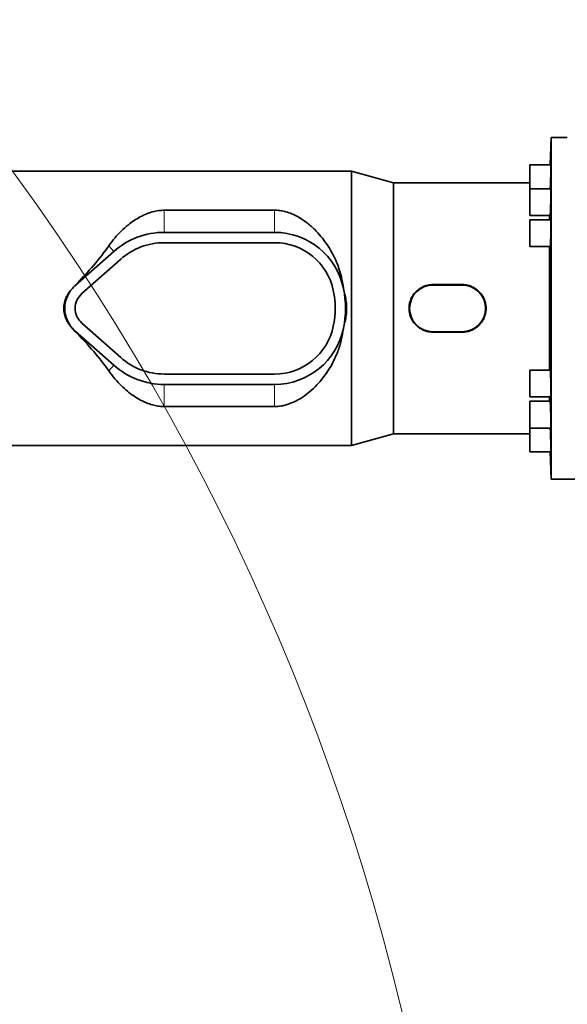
# Model space of a CAD drawing. Header units: millimetres. Extents: x 0 to 14900, y 0 to 10500.
# Tile 21 of 58: x 4028 to 4403, y 6183 to 6858. Entities that reach past the tile are written whole.
import ezdxf

# ---------------------------------------------------------------- set-up
doc = ezdxf.new("R2010")
doc.units = ezdxf.units.MM
doc.header["$LTSCALE"] = 25
doc.styles.add('SLDTEXTSTYLE0', font='TXT', dxfattribs={"width": 0.605})
doc.dimstyles.new('SLDDIMSTYLE0', dxfattribs={"dimtxt": 87.5, "dimasz": 87.5, "dimexe": 0, "dimexo": 0.0625, "dimgap": 21.875, "dimtad": 1, "dimdec": 0, "dimrnd": 1e-09, "dimzin": 12, "dimdsep": 46, "dimtxsty": 'SLDTEXTSTYLE0', "dimsah": 1, "dimcen": 0.09, "dimadec": 0, "dimazin": 3, "dimtfac": 1, "dimtofl": 0, "dimtmove": 0, "dimatfit": 3, "dimfxl": 1, "dimfrac": 2, "dimtolj": 1, "dimtzin": 12, "dimarcsym": 0})

# ---------------------------------------------------------------- blocks, each defined once
blk = doc.blocks.new('_D_5')
at = {"color": 7, "linetype": 'Continuous', "lineweight": 0}
for p, q in [((3807.99, 8065.25), (7066.98, 8065.25)), ((7029.48, 8065.25), (7029.48, 4545.24)), ((3838.89, 4545.24), (7066.98, 4545.24))]:
    blk.add_line(p, q, dxfattribs=at)
at = {"color": 7, "linetype": 'Continuous', "lineweight": 18}
for points in [[(7029.48, 8065.25), (7016.98, 7977.75), (7041.98, 7977.75)], [(7029.48, 4545.24), (7041.98, 4632.74), (7016.98, 4632.74)]]:
    blk.add_solid(points, dxfattribs=at)
at = {"color": 7, "linetype": 'Continuous', "lineweight": 18, "insert": (6916.69, 6171.57), "char_height": 87.5, "attachment_point": 1, "rotation": 90, "style": 'SLDTEXTSTYLE0'}
blk.add_mtext('3520', dxfattribs=at)

msp = doc.modelspace()

# ---------------------------------------------------------------- linework, layer by layer
at = {"color": 7, "linetype": 'Continuous', "lineweight": 35}
for p, q in [((4392.4050566, 6777.2433282), (4391.7538058, 6758.5939448)), ((4403.4923585, 6777.2433282), (4392.4050566, 6777.2433282)), ((4392.4050566, 6543.2433282), (4392.4050566, 6777.2433282)), ((4255.6452905, 6754.2433282), (4011.9923585, 6754.2433282)), ((4284.4923585, 6746.2433282), (4255.6452905, 6754.2433282)), ((4255.6452905, 6566.2433282), (4255.6452905, 6754.2433282)), ((4392.2356909, 6758.5939448), (4377.9050566, 6758.5939448)), ((4377.9050566, 6758.5939448), (4377.9050566, 6742.2253267)), ((4377.9050566, 6746.2433282), (4284.4923585, 6746.2433282)), ((4284.4923585, 6574.2433282), (4284.4923585, 6746.2433282)), ((4392.2356909, 6742.2253267), (4377.9050566, 6742.2253267)), ((4377.9050566, 6742.2253267), (4377.9050566, 6723.9253267)), ((4203.0882765, 6727.4829614), (4127.4923585, 6727.4829614)), ((4377.9050566, 6723.9253267), (4391.6981971, 6723.9253267)), ((4392.2356909, 6720.8933282), (4377.9050566, 6720.8933282)), ((4377.9050566, 6720.8933282), (4377.9050566, 6702.5933282)), ((4391.3225128, 6720.8933282), (4391.3225128, 6723.9253267)), ((4203.0882765, 6712.3433282), (4127.4923585, 6712.3433282)), ((4092.9418322, 6699.2391117), (4066.3313059, 6675.6620065)), ((4203.0882765, 6705.2433282), (4127.4923585, 6705.2433282)), ((4377.9050566, 6702.5933282), (4391.7677648, 6702.5933282)), ((4391.3225128, 6617.8933282), (4391.3225128, 6702.5933282)), ((4097.6502533, 6693.9249071), (4071.039727, 6670.3478019)), ((4250.2168714, 6673.8634124), (4250.2052411, 6673.9181225)), ((4331.4923585, 6676.528636), (4311.4923585, 6676.528636)), ((4331.4923585, 6676.2433282), (4311.4923585, 6676.2433282)), ((4064.5858664, 6646.5685339), (4066.2234155, 6644.7028784)), ((4071.039727, 6650.1388546), (4097.6502533, 6626.5617494)), ((4250.2052411, 6646.5685339), (4250.2168714, 6646.6232441)), ((4066.3313059, 6644.8246499), (4092.9418322, 6621.2475447)), ((4311.4923585, 6644.2433282), (4331.4923585, 6644.2433282)), ((4311.4923585, 6643.9580204), (4331.4923585, 6643.9580204)), ((4127.4923585, 6615.2433282), (4203.0882765, 6615.2433282)), ((4391.767968, 6617.8933282), (4377.9050566, 6617.8933282)), ((4377.9050566, 6617.8933282), (4377.9050566, 6599.5933282)), ((4127.4923585, 6608.1433282), (4203.0882765, 6608.1433282)), ((4377.9050566, 6599.5933282), (4392.2356909, 6599.5933282)), ((4391.3225128, 6596.5613298), (4391.3225128, 6599.5933282)), ((4127.4923585, 6593.0036951), (4203.0882765, 6593.0036951)), ((4391.6981899, 6596.5613298), (4377.9050566, 6596.5613298)), ((4377.9050566, 6596.5613298), (4377.9050566, 6578.2613298)), ((4377.9050566, 6578.2613298), (4392.2356909, 6578.2613298)), ((4377.9050566, 6578.2613298), (4377.9050566, 6561.8927116)), ((4255.6452905, 6566.2433282), (4284.4923585, 6574.2433282)), ((4284.4923585, 6574.2433282), (4377.9050566, 6574.2433282)), ((4011.9923585, 6566.2433282), (4255.6452905, 6566.2433282)), ((4377.9050566, 6561.8927116), (4392.2356909, 6561.8927116)), ((4391.7538058, 6561.8927116), (4392.4050566, 6543.2433282)), ((4392.4050566, 6543.2433282), (4420.4923585, 6543.2433282))]:
    msp.add_line(p, q, dxfattribs=at)
at = {"color": 8, "linetype": 'Continuous', "lineweight": 18}
for p, q in [((4127.4923585, 6727.4829614), (4127.4923585, 6712.3433282)), ((4203.0882765, 6727.4829614), (4203.0882765, 6712.3433282)), ((4089.5059748, 6703.1170252), (4092.9418322, 6699.2391117)), ((4066.2234155, 6675.7837781), (4066.3313059, 6675.6620065)), ((4250.2168714, 6673.8634124), (4250.2164591, 6673.8633282)), ((4311.4923585, 6676.528636), (4311.4923585, 6676.2433282)), ((4331.4923585, 6676.528636), (4331.4923585, 6676.2433282)), ((4250.2168714, 6646.6232441), (4250.2164591, 6646.6233282)), ((4066.2234155, 6644.7028784), (4066.3313059, 6644.8246499)), ((4311.4923585, 6643.9580204), (4311.4923585, 6644.2433282)), ((4331.4923585, 6643.9580204), (4331.4923585, 6644.2433282)), ((4089.5059748, 6617.3696312), (4092.9418322, 6621.2475447)), ((4127.4923585, 6593.0036951), (4127.4923585, 6608.1433282)), ((4203.0882765, 6593.0036951), (4203.0882765, 6608.1433282))]:
    msp.add_line(p, q, dxfattribs=at)
at = {"color": 7, "linetype": 'Continuous', "lineweight": 18}
for centre, radius, start, end in [((3757.9923585, 5325.2433282), 2740.01, 5.0785834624, 154.8428782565), ((2729.3307406, 5804.9272938), 1605.01, 2.1580845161, 57.8407629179)]:
    msp.add_arc(centre, radius, start, end, dxfattribs=at)
at = {"color": 7, "linetype": 'Continuous', "lineweight": 35}
for centre, radius, start, end in [((4127.4923585, 6660.2433282), 52.1, 90, 131.5411588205), ((4203.0882765, 6664.2433282), 48.1, 11.603582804, 90), ((4127.4923585, 6660.2433282), 45, 90, 131.5411588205), ((4203.0882765, 6664.2433282), 41, 11.5369590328, 90), ((4079.9923585, 6660.2433282), 20.6, 138.4077568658, 221.5922431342), ((4079.9923585, 6660.2433282), 20.6, 131.5411588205, 138.4077568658), ((4183.4923585, 6660.2433282), 61, 348.4630409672, 11.5369590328), ((4203.0882765, 6664.2433282), 48.1, 11.5369590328, 11.603582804), ((4183.4923585, 6660.2433282), 68.1, 348.4630409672, 11.5369590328), ((4311.4923585, 6660.2433282), 16, 90, 270), ((4331.4923585, 6660.2433282), 16, 270, 90), ((4079.9923585, 6660.2433282), 13.5, 131.5411588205, 228.4588411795), ((4079.9923585, 6660.2433282), 20.6, 221.5922431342, 228.4588411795), ((4203.0882765, 6656.2433282), 41, 270, 348.4630409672), ((4203.0882765, 6656.2433282), 48.1, 270, 348.396417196), ((4203.0882765, 6656.2433282), 48.1, 348.396417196, 348.4630409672), ((4127.4923585, 6660.2433282), 45, 228.4588411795, 270), ((4127.4923585, 6660.2433282), 52.1, 228.4588411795, 270)]:
    msp.add_arc(centre, radius, start, end, dxfattribs=at)
for major_axis, start_param, end_param in [((129.3922454, 85.1432466), 5.3160567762, 5.6235817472), ((129.3922454, -85.1432466), 0.65960356, 0.967128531)]:
    msp.add_ellipse((3971.1936209, 6660.2433282), major_axis=major_axis, ratio=0.3078429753, start_param=start_param, end_param=end_param, dxfattribs=at)
for points, knots in [([(4391.8082917, 6742.2253267), (4391.8241348, 6742.5261523), (4391.8488181, 6742.9948341), (4391.8920122, 6743.9399015), (4391.9280878, 6744.7985917), (4391.9636449, 6745.7211829), (4391.9986243, 6746.6789755), (4392.0324587, 6747.6815451), (4392.0643734, 6748.7035755), (4392.0872966, 6749.4781383), (4392.1089115, 6750.2497394), (4392.1290727, 6751.0114769), (4392.1479656, 6751.770068), (4392.1652063, 6752.5101879), (4392.1858667, 6753.4647604), (4392.2030242, 6754.3676472), (4392.216278, 6755.1953799), (4392.2268894, 6755.9683108), (4392.2334878, 6756.6529483), (4392.2358984, 6757.2312051), (4392.235521, 6757.7353493), (4392.2310241, 6758.1260668), (4392.2223134, 6758.3873583), (4392.21243, 6758.5574045), (4392.2019857, 6758.5669191), (4392.1955541, 6758.5727782)], [0, 0, 0, 0, 0.06206275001, 0.09669282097, 0.16397151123, 0.19812082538, 0.23276791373, 0.30005205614, 0.33420449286, 0.3688551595, 0.40242970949, 0.43623968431, 0.47032114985, 0.50496221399, 0.53851984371, 0.60631699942, 0.64094062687, 0.67448879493, 0.74224381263, 0.77684948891, 0.81038673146, 0.87811938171, 0.91271317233, 0.94624930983, 1, 1, 1, 1]), ([(4391.6981971, 6723.9431817), (4391.7096769, 6723.9520684), (4391.7281837, 6723.9663947), (4391.7569185, 6724.1473117), (4391.789417, 6724.417029), (4391.8238709, 6724.8145027), (4391.8679988, 6725.4528007), (4391.9040757, 6726.0762058), (4391.9399264, 6726.7950436), (4391.9754259, 6727.5740575), (4392.0100922, 6728.4357746), (4392.0431207, 6729.3583847), (4392.0670182, 6730.0795814), (4392.0897304, 6730.8196365), (4392.1110982, 6731.5714626), (4392.1313181, 6732.341942), (4392.1499825, 6733.1159799), (4392.1726536, 6734.1443625), (4392.191983, 6735.163344), (4392.2075227, 6736.146971), (4392.2204842, 6737.1011166), (4392.2295146, 6738.003392), (4392.2343872, 6738.8305037), (4392.2364882, 6739.6028828), (4392.2344328, 6740.2869643), (4392.228222, 6740.8647013), (4392.219283, 6741.3683826), (4392.2063592, 6741.7586556), (4392.1895527, 6742.0195135), (4392.1726023, 6742.1890274), (4392.1575125, 6742.1982836), (4392.1482311, 6742.203977)], [0, 0, 0, 0, 0.0446451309, 0.0719725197, 0.0984783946, 0.1520277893, 0.1793738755, 0.2325052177, 0.2594735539, 0.2868349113, 0.3399754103, 0.3669486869, 0.3943153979, 0.4208342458, 0.4475390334, 0.4744582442, 0.5018194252, 0.5283256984, 0.5818768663, 0.6092251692, 0.6357235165, 0.689240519, 0.7165742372, 0.7430625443, 0.7965590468, 0.8238819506, 0.8503675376, 0.9038582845, 0.9311778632, 0.9576689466, 1, 1, 1, 1]), ([(4127.4923585, 6727.4829614), (4126.2067962, 6727.4327261), (4123.4537314, 6727.3251462), (4119.3848657, 6726.4456436), (4115.1265059, 6724.99931), (4110.9012206, 6722.9893504), (4106.7522972, 6720.4551809), (4102.4194646, 6717.2466478), (4097.960675, 6713.27878), (4093.4675641, 6708.4783259), (4090.8256613, 6704.9029843), (4089.5059748, 6703.1170252)], [0, 0, 0, 0, 0.0764030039, 0.1636189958, 0.2510276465, 0.3564818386, 0.4623468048, 0.5680867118, 0.7119525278, 0.8561141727, 1, 1, 1, 1]), ([(4250.2052411, 6673.9181225), (4249.7921143, 6676.554407), (4249.0573709, 6681.2430216), (4247.1330129, 6687.6672461), (4244.9469563, 6693.2876321), (4242.1823571, 6698.8849959), (4238.8195143, 6704.3754128), (4234.82113, 6709.672689), (4230.2069715, 6714.6599398), (4224.9541451, 6719.2484886), (4219.7420902, 6722.6927037), (4214.9747928, 6725.031741), (4211.1731422, 6726.3844261), (4207.4668811, 6727.1983398), (4204.8416916, 6727.465652), (4203.3792342, 6727.4800891), (4203.0882765, 6727.4829614)], [0, 0, 0, 0, 0.09878026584, 0.1756800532, 0.2527882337, 0.32974027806, 0.4185159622, 0.50750725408, 0.59631065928, 0.69423697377, 0.79203536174, 0.8478940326, 0.90365487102, 0.94653793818, 0.9893636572, 1, 1, 1, 1]), ([(4391.7677648, 6702.610941), (4391.7814741, 6702.6200587), (4391.8035454, 6702.6347378), (4391.8356477, 6702.8164964), (4391.8622051, 6703.0192533), (4391.8889396, 6703.2844297), (4391.916041, 6703.6120906), (4391.9518485, 6704.1245401), (4391.9871649, 6704.7486077), (4392.0211401, 6705.4681975), (4392.0540291, 6706.247817), (4392.0850406, 6707.1100474), (4392.1134943, 6708.0329961), (4392.1335079, 6708.7544335), (4392.158083, 6709.7410333), (4392.1794954, 6710.7616011), (4392.19725, 6711.7905865), (4392.2125024, 6712.8187362), (4392.223923, 6713.8372519), (4392.2312358, 6714.8203379), (4392.235799, 6715.7739853), (4392.2362247, 6716.6757127), (4392.2324615, 6717.5022758), (4392.2259439, 6718.2741607), (4392.215347, 6718.9577391), (4392.2008481, 6719.5349924), (4392.1838263, 6720.0382357), (4392.1631708, 6720.4280656), (4392.1391848, 6720.6884465), (4392.1161223, 6720.8573255), (4392.0972599, 6720.866257), (4392.0856752, 6720.8717424)], [0, 0, 0, 0, 0.0448266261, 0.0721687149, 0.0986865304, 0.1253900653, 0.1523076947, 0.1796665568, 0.2328072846, 0.259780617, 0.2871473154, 0.3402807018, 0.3672505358, 0.3946139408, 0.4211235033, 0.4746813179, 0.5020330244, 0.5285344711, 0.5820577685, 0.6093947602, 0.6358849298, 0.6893852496, 0.7167101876, 0.7431958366, 0.7966867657, 0.82400652, 0.8504959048, 0.9039941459, 0.9313173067, 0.9578174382, 1, 1, 1, 1]), ([(4066.2234155, 6675.7837781), (4066.1319476, 6675.6903676), (4065.5528759, 6675.0989973), (4065.0279104, 6674.4579297), (4064.5858664, 6673.9181225)], [0, 0, 0, 0, 0.1579560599, 1, 1, 1, 1]), ([(4311.4923585, 6676.528636), (4311.0435871, 6676.5180201), (4310.1428934, 6676.4967138), (4308.7898582, 6676.3230426), (4307.439892, 6676.0421512), (4306.1209329, 6675.6467801), (4304.848325, 6675.1468582), (4303.6283542, 6674.5472438), (4302.4507502, 6673.8413686), (4300.9669956, 6672.7728038), (4299.6203286, 6671.5182748), (4298.4440503, 6670.1070622), (4297.5210181, 6668.784975), (4296.6011712, 6667.1150168), (4295.929986, 6665.3889737), (4295.5104353, 6663.832518), (4295.2705969, 6662.5432208), (4295.1342042, 6661.1925641), (4295.1114187, 6659.819859), (4295.204919, 6658.4592893), (4295.4780444, 6656.6802877), (4295.9685459, 6654.948856), (4296.6675155, 6653.2987297), (4297.2936671, 6652.106404), (4298.0131679, 6650.9731886), (4298.8319456, 6649.8925496), (4300.0444545, 6648.5427301), (4301.4289159, 6647.3440076), (4302.9539932, 6646.3266233), (4304.5654734, 6645.438791), (4306.2885272, 6644.7547284), (4308.0807029, 6644.29698), (4309.6702444, 6644.021275), (4310.8171708, 6643.9814595), (4311.4923585, 6643.9580204)], [0, 0, 0, 0, 0.0261959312, 0.0525757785, 0.079533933, 0.1066909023, 0.1329805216, 0.1594517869, 0.1862024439, 0.213334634, 0.266559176, 0.2935719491, 0.3209768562, 0.3609665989, 0.4049574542, 0.4289474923, 0.4551197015, 0.4814797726, 0.5081321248, 0.5351852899, 0.5610085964, 0.6131758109, 0.6398079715, 0.6657937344, 0.6919562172, 0.7183897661, 0.7451929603, 0.7982815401, 0.8252227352, 0.8525519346, 0.9059624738, 0.9330810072, 0.9606052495, 1, 1, 1, 1]), ([(4331.4923585, 6643.9580204), (4331.94113, 6643.9686363), (4332.8418237, 6643.9899426), (4334.1948589, 6644.1636139), (4335.5448251, 6644.4445052), (4336.8637842, 6644.8398764), (4338.1363921, 6645.3397982), (4339.3563629, 6645.9394129), (4340.5339665, 6646.6452868), (4342.0177235, 6647.7138584), (4343.3643763, 6648.968346), (4344.540688, 6650.3796565), (4345.5923306, 6651.8857522), (4346.4518555, 6653.5260524), (4347.0947725, 6655.2577827), (4347.4633068, 6656.5949975), (4347.7141088, 6657.9434121), (4347.850516, 6659.2940987), (4347.8732972, 6660.666796), (4347.7797993, 6662.0273664), (4347.5066672, 6663.8063745), (4347.016205, 6665.5377627), (4346.3169921, 6667.1883485), (4345.4814115, 6668.7796232), (4344.4501737, 6670.2631835), (4342.9403382, 6671.9437734), (4341.5557888, 6673.1426923), (4340.0307262, 6674.1599949), (4338.4222062, 6675.0464169), (4336.6994163, 6675.729686), (4334.9074175, 6676.1910623), (4333.6477488, 6676.4009168), (4332.505733, 6676.5105553), (4331.8305921, 6676.5226012), (4331.4923585, 6676.528636)], [0, 0, 0, 0, 0.0261968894, 0.0525777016, 0.0795368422, 0.1066948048, 0.1329853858, 0.1594576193, 0.1862092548, 0.2133424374, 0.2665689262, 0.2935826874, 0.3209885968, 0.3741484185, 0.4014450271, 0.4289514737, 0.4551246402, 0.4814856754, 0.5081390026, 0.5351931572, 0.5610174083, 0.6131865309, 0.6398196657, 0.6658290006, 0.7183595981, 0.7451637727, 0.7982542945, 0.825196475, 0.8525266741, 0.9057410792, 0.9330592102, 0.9605844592, 0.9802535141, 1, 1, 1, 1]), ([(4203.0882765, 6593.0036951), (4203.5507059, 6593.0108034), (4205.1279085, 6593.0350475), (4207.7996937, 6593.350303), (4211.695747, 6594.2397446), (4215.995899, 6595.8642706), (4220.9839789, 6598.5521975), (4225.9879164, 6602.075057), (4230.8928263, 6606.495182), (4235.4428652, 6611.5627269), (4239.6264305, 6617.2879313), (4243.3337441, 6623.6880048), (4246.4430687, 6630.7219695), (4248.8951006, 6638.3486876), (4249.7685958, 6643.8290133), (4250.2052411, 6646.5685339)], [0, 0, 0, 0, 0.0169035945, 0.0576528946, 0.0984509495, 0.1662312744, 0.2341930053, 0.323759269, 0.4136481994, 0.5033580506, 0.600349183, 0.6975911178, 0.7944885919, 0.8972683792, 1, 1, 1, 1]), ([(4089.5059748, 6617.3696312), (4090.8560839, 6615.5457622), (4093.5563586, 6611.8979476), (4097.8757335, 6607.322944), (4102.2046518, 6603.414073), (4106.537688, 6600.1523509), (4110.8852564, 6597.5143291), (4115.1864126, 6595.4717471), (4119.1343123, 6594.1059764), (4123.0255384, 6593.276226), (4125.757259, 6593.0173365), (4127.2479765, 6593.0056164), (4127.4923585, 6593.0036951)], [0, 0, 0, 0, 0.14701380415, 0.2940337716, 0.41318262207, 0.53247973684, 0.65144461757, 0.74430653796, 0.83701840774, 0.91128753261, 0.98545684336, 1, 1, 1, 1]), ([(4392.0859724, 6599.6003401), (4392.0909731, 6599.6004135), (4392.1034313, 6599.6005963), (4392.1219825, 6599.6758487), (4392.1414079, 6599.815946), (4392.1591613, 6600.0215882), (4392.1752121, 6600.2865746), (4392.1896816, 6600.6149451), (4392.2022639, 6601.0011457), (4392.2164464, 6601.5876974), (4392.2267511, 6602.2789421), (4392.2329196, 6603.058521), (4392.2363284, 6603.8916817), (4392.2355888, 6604.7981316), (4392.2306715, 6605.7558148), (4392.2230148, 6606.7415786), (4392.2113061, 6607.7610956), (4392.1957434, 6608.7890591), (4392.177702, 6609.816531), (4392.1560665, 6610.8344814), (4392.1312577, 6611.8171737), (4392.1044652, 6612.7708388), (4392.0748874, 6613.6727835), (4392.0431584, 6614.4996135), (4392.0184195, 6615.0786768), (4391.9930218, 6615.6106547), (4391.9667239, 6616.0994138), (4391.9400261, 6616.5341906), (4391.9131578, 6616.9117876), (4391.886328, 6617.2311552), (4391.8593551, 6617.49075), (4391.8187169, 6617.8037997), (4391.7891199, 6617.8353652), (4391.767968, 6617.8579239)], [0, 0, 0, 0, 0.01808364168, 0.04505195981, 0.07241384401, 0.0988974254, 0.12556638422, 0.15252253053, 0.17987212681, 0.20634168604, 0.2598907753, 0.2872256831, 0.31368455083, 0.36721175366, 0.39453516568, 0.420990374, 0.47450985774, 0.50182895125, 0.52828874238, 0.58181722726, 0.60914060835, 0.63561169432, 0.68916289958, 0.71649775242, 0.74298290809, 0.76965317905, 0.79661009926, 0.82395964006, 0.8504562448, 0.87713811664, 0.90410692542, 0.93146879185, 1, 1, 1, 1]), ([(4392.1483229, 6578.2789638), (4392.1580866, 6578.2881187), (4392.1738009, 6578.3028533), (4392.1909806, 6578.4849989), (4392.2033851, 6578.6879699), (4392.2137824, 6578.9532676), (4392.2223367, 6579.2809622), (4392.2288292, 6579.6666243), (4392.2347275, 6580.2525624), (4392.2365073, 6580.9431865), (4392.2340875, 6581.7221292), (4392.2289015, 6582.5547597), (4392.21961, 6583.4607257), (4392.206361, 6584.4180032), (4392.1905527, 6585.4035201), (4392.1710148, 6586.4229367), (4392.1481238, 6587.4508204), (4392.1293622, 6588.2216628), (4392.1092488, 6588.9826298), (4392.0875657, 6589.7403904), (4392.064689, 6590.479806), (4392.0407864, 6591.1954382), (4392.0160925, 6591.880785), (4391.9903607, 6592.5415235), (4391.9554217, 6593.3687719), (4391.9195308, 6594.1160723), (4391.8835827, 6594.76478), (4391.8588793, 6595.1641503), (4391.8301375, 6595.5812568), (4391.795441, 6596.0091317), (4391.7623158, 6596.3079861), (4391.7313451, 6596.4907341), (4391.7119132, 6596.5781854), (4391.7002916, 6596.550823), (4391.6981899, 6596.5458746)], [0, 0, 0, 0, 0.0448762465, 0.0722267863, 0.0987211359, 0.1254012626, 0.1522956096, 0.1796314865, 0.2061139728, 0.2596168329, 0.2869400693, 0.313417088, 0.3669086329, 0.3942257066, 0.4207054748, 0.4742023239, 0.5015217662, 0.5280115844, 0.5546868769, 0.5815759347, 0.6089054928, 0.6354092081, 0.6620984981, 0.6890016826, 0.7163456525, 0.7694693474, 0.7964337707, 0.8237911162, 0.8436339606, 0.8836934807, 0.9312652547, 0.9511046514, 0.9911574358, 1, 1, 1, 1]), ([(4392.1959704, 6561.8998296), (4392.1987416, 6561.8997915), (4392.2056895, 6561.8996959), (4392.2147059, 6561.9741593), (4392.2230802, 6562.1134397), (4392.231425, 6562.3865327), (4392.2357256, 6562.7828694), (4392.2358132, 6563.2950076), (4392.2331228, 6563.8803108), (4392.2262914, 6564.5702802), (4392.2154164, 6565.348624), (4392.2019143, 6566.1807657), (4392.1845673, 6567.0863379), (4392.1636976, 6568.0433309), (4392.1405914, 6569.0287199), (4392.1142921, 6570.0481491), (4392.0853429, 6571.0761646), (4392.0624112, 6571.8471973), (4392.0385512, 6572.6084119), (4392.0135171, 6573.3665391), (4391.9793001, 6574.349718), (4391.9438128, 6575.2918453), (4391.9079373, 6576.1684736), (4391.8831036, 6576.7412444), (4391.8541102, 6577.3712109), (4391.8294472, 6577.8841138), (4391.8123951, 6578.183013), (4391.8079272, 6578.2613298)], [0, 0, 0, 0, 0.022581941, 0.0566169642, 0.0912107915, 0.124723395, 0.1924293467, 0.2270060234, 0.2605095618, 0.3281968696, 0.3627635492, 0.3962681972, 0.4639574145, 0.4985246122, 0.5320401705, 0.5997512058, 0.6343292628, 0.6678618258, 0.701629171, 0.7356671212, 0.7702627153, 0.8374769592, 0.8715933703, 0.9062068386, 0.9313146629, 0.9820032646, 1, 1, 1, 1])]:
    msp.add_open_spline(points, degree=3, knots=knots, dxfattribs=at)
at = {"color": 8, "linetype": 'Continuous', "lineweight": 18}
for points, knots in [([(4064.5858664, 6646.5685339), (4063.6918239, 6647.4744777), (4061.8997922, 6649.2903644), (4059.9461104, 6652.6457492), (4058.6823302, 6656.3370792), (4058.244252, 6660.257865), (4058.6850494, 6664.1716543), (4059.9574608, 6667.864781), (4061.9055914, 6671.2100122), (4063.6972274, 6673.0202548), (4064.5858664, 6673.9181225)], [0, 0, 0, 0, 0.1236297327, 0.2478052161, 0.3740371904, 0.5002135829, 0.6271107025, 0.7526186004, 0.8773005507, 1, 1, 1, 1]), ([(4064.5858664, 6673.9181225), (4064.1823613, 6673.4389631), (4063.3753396, 6672.4806307), (4062.3371517, 6670.9108835), (4061.4364685, 6669.2606344), (4060.8104824, 6667.8072139), (4060.357764, 6666.5174327), (4060.0113266, 6665.3280986), (4059.6814871, 6663.832999), (4059.488115, 6662.4169047), (4059.4144087, 6661.3345431), (4059.395892, 6660.7924441), (4059.3912241, 6660.5212845), (4059.3900379, 6660.3856903), (4059.3897317, 6660.3178914), (4059.3896504, 6660.2839918), (4059.3896276, 6660.2670419), (4059.3896207, 6660.258567), (4059.3896184, 6660.2543295), (4059.3896175, 6660.2522108), (4059.3896172, 6660.2511514), (4059.389617, 6660.2506217), (4059.3896169, 6660.2503569), (4059.3896169, 6660.2502245), (4059.3896169, 6660.2501582), (4059.3896169, 6660.2501251), (4059.3896169, 6660.2501062), (4059.3895958, 6660.175942), (4059.3927091, 6659.5595732), (4059.4482735, 6658.447027), (4059.628559, 6657.0182262), (4059.8860481, 6655.6863351), (4060.2283585, 6654.3636216), (4060.9341057, 6652.2713605), (4062.2295005, 6649.5222799), (4063.7964761, 6647.5580485), (4064.5858664, 6646.5685339)], [0, 0, 0, 0, 0.06281987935, 0.12564154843, 0.18846500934, 0.25129026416, 0.28418906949, 0.3255996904, 0.37552063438, 0.43770507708, 0.46880520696, 0.4843562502, 0.49213189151, 0.49601972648, 0.4979636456, 0.49893560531, 0.49942158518, 0.49966457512, 0.49978607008, 0.49984681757, 0.49987719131, 0.49989237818, 0.49989997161, 0.49990376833, 0.49990566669, 0.49990661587, 0.49990709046, 0.49990756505, 0.50734903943, 0.56176110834, 0.61155657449, 0.65174151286, 0.69782621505, 0.74852730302, 0.87331638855, 1, 1, 1, 1]), ([(4250.2168714, 6673.8634124), (4250.6710143, 6672.3589628), (4251.5683612, 6669.3863013), (4252.386216, 6664.7988512), (4252.6980834, 6660.2055591), (4252.3817727, 6655.6254046), (4251.5620042, 6651.0730082), (4250.6693718, 6648.1201372), (4250.2168714, 6646.6232441)], [0, 0, 0, 0, 0.1705255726, 0.3369437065, 0.501825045, 0.6652500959, 0.8303058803, 1, 1, 1, 1]), ([(4250.2168714, 6646.6232441), (4250.2892651, 6646.983221), (4250.4374351, 6647.719994), (4250.6404748, 6648.8554962), (4250.8216297, 6649.9750605), (4250.9828568, 6651.0932584), (4251.1272477, 6652.2244415), (4251.245719, 6653.3044016), (4251.3588363, 6654.5108475), (4251.4648573, 6655.9062171), (4251.5460384, 6657.4823391), (4251.5868501, 6658.9431962), (4251.609852, 6661.4197314), (4251.486687, 6664.8870241), (4251.0347762, 6669.4570505), (4250.4922807, 6672.3796785), (4250.2168714, 6673.8634124)], [0, 0, 0, 0, 0.040186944, 0.082251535, 0.1261968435, 0.1642509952, 0.2058286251, 0.2509305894, 0.2830848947, 0.3383757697, 0.4039959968, 0.4557044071, 0.4982270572, 0.6748937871, 0.8349529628, 1, 1, 1, 1])]:
    msp.add_open_spline(points, degree=3, knots=knots, dxfattribs=at)

# ---------------------------------------------------------------- dimensions: what is measured, and where the dimension line sits
at = {"color": 7, "linetype": 'Continuous', "lineweight": 18}
dim = msp.add_linear_dim(base=(7029.4841952, 4545.2433282), p1=(3757.9923585, 8065.2533282), p2=(3788.8925321, 4545.2433282), angle=90, dimstyle='SLDDIMSTYLE0', dxfattribs=at)
dim.commit()
dim.dimension.update_dxf_attribs({"geometry": '_D_5', "text_midpoint": (7029.4841952, 6305.2483282), "dimtype": 160})

doc.saveas('drawing.dxf')
